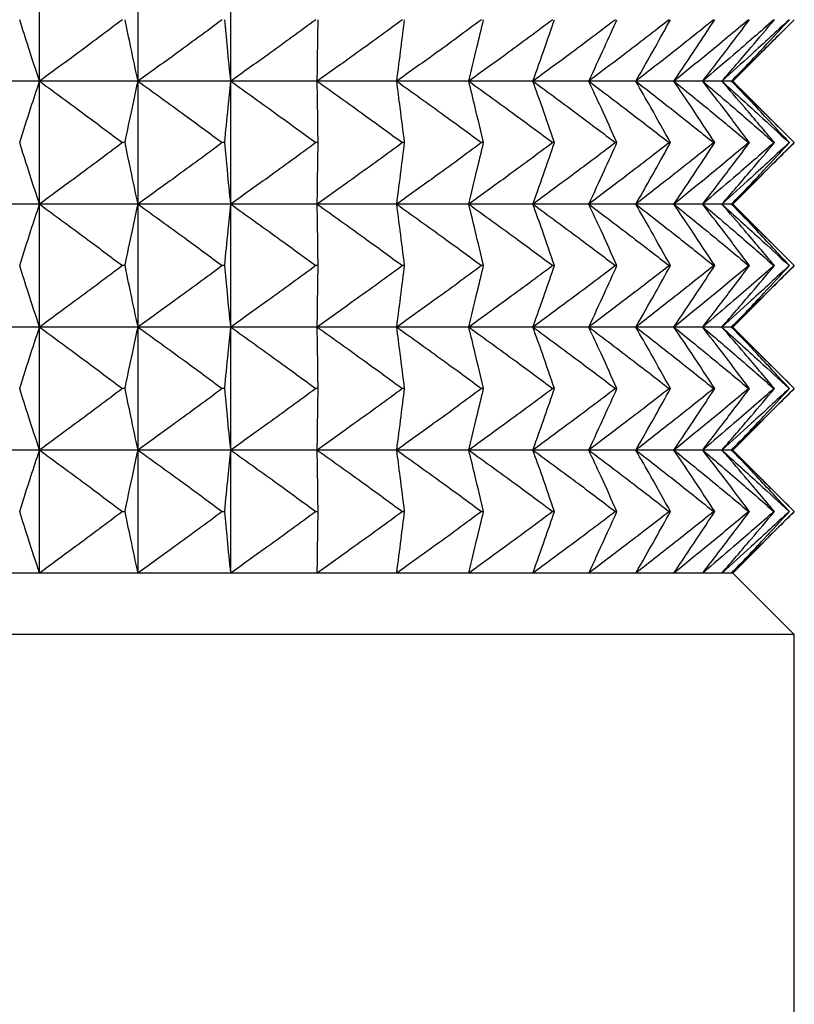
# Model space of a CAD drawing. Header units: millimetres. Extents: x 0 to 210, y 0 to 297.
# Tile 62 of 80: x 178.27 to 180.16, y 262.78 to 265.18. Entities that reach past the tile are written whole.
import ezdxf

# ---------------------------------------------------------------- set-up
doc = ezdxf.new("R2010")
doc.units = ezdxf.units.MM

msp = doc.modelspace()

# ---------------------------------------------------------------- linework, layer by layer
at = {"color": 7, "linetype": 'Continuous', "lineweight": 25}
for p, q in [((178.3182, 265.0273), (178.3182, 265.3273)), ((178.5586, 265.0273), (178.5586, 265.3273)), ((178.785, 265.0273), (178.785, 265.3273)), ((180.0103, 265.0273), (180.1603, 265.1773)), ((178.3182, 265.0273), (178.0655, 265.0273)), ((178.3182, 264.7273), (178.3182, 265.0273)), ((178.5586, 265.0273), (178.3182, 265.0273)), ((178.5586, 264.7273), (178.5586, 265.0273)), ((178.785, 265.0273), (178.5586, 265.0273)), ((178.785, 264.7273), (178.785, 265.0273)), ((178.996, 265.0273), (178.785, 265.0273)), ((179.19, 265.0273), (178.996, 265.0273)), ((179.3659, 265.0273), (179.19, 265.0273)), ((179.5225, 265.0273), (179.3659, 265.0273)), ((179.6587, 265.0273), (179.5225, 265.0273)), ((179.7736, 265.0273), (179.6587, 265.0273)), ((179.8665, 265.0273), (179.7736, 265.0273)), ((179.9366, 265.0273), (179.8665, 265.0273)), ((179.9837, 265.0273), (179.9366, 265.0273)), ((180.0073, 265.0273), (179.9837, 265.0273)), ((180.0103, 265.0273), (180.0073, 265.0273)), ((180.1603, 264.8773), (180.0103, 265.0273)), ((178.5269, 264.8773), (178.5205, 264.8773)), ((178.7702, 264.8773), (178.7642, 264.8773)), ((178.9981, 264.8773), (178.9925, 264.8773)), ((179.2091, 264.8773), (179.2039, 264.8773)), ((179.4018, 264.8773), (179.3971, 264.8773)), ((179.575, 264.8773), (179.5708, 264.8773)), ((179.7274, 264.8773), (179.7238, 264.8773)), ((179.8581, 264.8773), (179.855, 264.8773)), ((179.9661, 264.8773), (179.9637, 264.8773)), ((180.0103, 264.7273), (180.1603, 264.8773)), ((180.0509, 264.8773), (180.049, 264.8773)), ((180.1117, 264.8773), (180.1105, 264.8773)), ((180.1483, 264.8773), (180.1476, 264.8773)), ((178.3182, 264.7273), (178.0655, 264.7273)), ((178.3182, 264.4273), (178.3182, 264.7273)), ((178.5586, 264.7273), (178.3182, 264.7273)), ((178.5586, 264.4273), (178.5586, 264.7273)), ((178.785, 264.7273), (178.5586, 264.7273)), ((178.785, 264.4273), (178.785, 264.7273)), ((178.996, 264.7273), (178.785, 264.7273)), ((179.19, 264.7273), (178.996, 264.7273)), ((179.3659, 264.7273), (179.19, 264.7273)), ((179.5225, 264.7273), (179.3659, 264.7273)), ((179.6587, 264.7273), (179.5225, 264.7273)), ((179.7736, 264.7273), (179.6587, 264.7273)), ((179.8665, 264.7273), (179.7736, 264.7273)), ((179.9366, 264.7273), (179.8665, 264.7273)), ((179.9837, 264.7273), (179.9366, 264.7273)), ((180.0073, 264.7273), (179.9837, 264.7273)), ((180.0103, 264.7273), (180.0073, 264.7273)), ((180.1603, 264.5773), (180.0103, 264.7273)), ((178.5269, 264.5773), (178.5205, 264.5773)), ((178.7702, 264.5773), (178.7642, 264.5773)), ((178.9981, 264.5773), (178.9925, 264.5773)), ((179.2091, 264.5773), (179.2039, 264.5773)), ((179.4018, 264.5773), (179.3971, 264.5773)), ((179.575, 264.5773), (179.5708, 264.5773)), ((179.7274, 264.5773), (179.7238, 264.5773)), ((179.8581, 264.5773), (179.855, 264.5773)), ((179.9661, 264.5773), (179.9637, 264.5773)), ((180.0103, 264.4273), (180.1603, 264.5773)), ((180.0509, 264.5773), (180.049, 264.5773)), ((180.1117, 264.5773), (180.1105, 264.5773)), ((180.1483, 264.5773), (180.1476, 264.5773)), ((178.3182, 264.4273), (178.0655, 264.4273)), ((178.3182, 264.1273), (178.3182, 264.4273)), ((178.5586, 264.4273), (178.3182, 264.4273)), ((178.5586, 264.1273), (178.5586, 264.4273)), ((178.785, 264.4273), (178.5586, 264.4273)), ((178.785, 264.1273), (178.785, 264.4273)), ((178.996, 264.4273), (178.785, 264.4273)), ((179.19, 264.4273), (178.996, 264.4273)), ((179.3659, 264.4273), (179.19, 264.4273)), ((179.5225, 264.4273), (179.3659, 264.4273)), ((179.6587, 264.4273), (179.5225, 264.4273)), ((179.7736, 264.4273), (179.6587, 264.4273)), ((179.8665, 264.4273), (179.7736, 264.4273)), ((179.9366, 264.4273), (179.8665, 264.4273)), ((179.9837, 264.4273), (179.9366, 264.4273)), ((180.0073, 264.4273), (179.9837, 264.4273)), ((180.0103, 264.4273), (180.0073, 264.4273)), ((180.1603, 264.2773), (180.0103, 264.4273)), ((178.5269, 264.2773), (178.5205, 264.2773)), ((178.7702, 264.2773), (178.7642, 264.2773)), ((178.9981, 264.2773), (178.9925, 264.2773)), ((179.2091, 264.2773), (179.2039, 264.2773)), ((179.4018, 264.2773), (179.3971, 264.2773)), ((179.575, 264.2773), (179.5708, 264.2773)), ((179.7274, 264.2773), (179.7238, 264.2773)), ((179.8581, 264.2773), (179.855, 264.2773)), ((179.9661, 264.2773), (179.9637, 264.2773)), ((180.0103, 264.1273), (180.1603, 264.2773)), ((180.0509, 264.2773), (180.049, 264.2773)), ((180.1117, 264.2773), (180.1105, 264.2773)), ((180.1483, 264.2773), (180.1476, 264.2773)), ((178.3182, 264.1273), (178.0655, 264.1273)), ((178.3182, 263.8273), (178.3182, 264.1273)), ((178.5586, 264.1273), (178.3182, 264.1273)), ((178.5586, 263.8273), (178.5586, 264.1273)), ((178.785, 264.1273), (178.5586, 264.1273)), ((178.785, 263.8273), (178.785, 264.1273)), ((178.996, 264.1273), (178.785, 264.1273)), ((179.19, 264.1273), (178.996, 264.1273)), ((179.3659, 264.1273), (179.19, 264.1273)), ((179.5225, 264.1273), (179.3659, 264.1273)), ((179.6587, 264.1273), (179.5225, 264.1273)), ((179.7736, 264.1273), (179.6587, 264.1273)), ((179.8665, 264.1273), (179.7736, 264.1273)), ((179.9366, 264.1273), (179.8665, 264.1273)), ((179.9837, 264.1273), (179.9366, 264.1273)), ((180.0073, 264.1273), (179.9837, 264.1273)), ((180.0103, 264.1273), (180.0073, 264.1273)), ((180.1603, 263.9773), (180.0103, 264.1273)), ((178.5205, 263.9773), (178.5269, 263.9773)), ((178.7642, 263.9773), (178.7702, 263.9773)), ((178.9925, 263.9773), (178.9981, 263.9773)), ((179.2039, 263.9773), (179.2091, 263.9773)), ((179.3971, 263.9773), (179.4018, 263.9773)), ((179.5708, 263.9773), (179.575, 263.9773)), ((179.7238, 263.9773), (179.7274, 263.9773)), ((179.855, 263.9773), (179.8581, 263.9773)), ((179.9637, 263.9773), (179.9661, 263.9773)), ((180.0103, 263.8273), (180.1603, 263.9773)), ((180.049, 263.9773), (180.0509, 263.9773)), ((180.1105, 263.9773), (180.1117, 263.9773)), ((180.1476, 263.9773), (180.1483, 263.9773)), ((178.3182, 263.8273), (178.0655, 263.8273)), ((178.5586, 263.8273), (178.3182, 263.8273)), ((178.785, 263.8273), (178.5586, 263.8273)), ((178.996, 263.8273), (178.785, 263.8273)), ((179.19, 263.8273), (178.996, 263.8273)), ((179.3659, 263.8273), (179.19, 263.8273)), ((179.5225, 263.8273), (179.3659, 263.8273)), ((179.6587, 263.8273), (179.5225, 263.8273)), ((179.7736, 263.8273), (179.6587, 263.8273)), ((179.8665, 263.8273), (179.7736, 263.8273)), ((179.9366, 263.8273), (179.8665, 263.8273)), ((179.9837, 263.8273), (179.9366, 263.8273)), ((180.0073, 263.8273), (179.9837, 263.8273)), ((180.0103, 263.8273), (180.0073, 263.8273)), ((180.1603, 263.6773), (180.0103, 263.8273)), ((180.1603, 263.6773), (172.7603, 263.6773)), ((180.1603, 262.1773), (180.1603, 263.6773))]:
    msp.add_line(p, q, dxfattribs=at)
for points, knots in [([(178.3182, 265.0273), (178.3092, 265.0548), (178.2929, 265.1047), (178.277, 265.1548), (178.2699, 265.1773)], [0, 0, 0, 0, 0.550613, 1, 1, 1, 1]), ([(178.5205, 265.1773), (178.4825, 265.1487), (178.4154, 265.0983), (178.3476, 265.0488), (178.3182, 265.0273)], [0, 0, 0, 0, 0.566771, 1, 1, 1, 1]), ([(178.5586, 265.0273), (178.5527, 265.0548), (178.542, 265.1048), (178.5316, 265.1548), (178.5269, 265.1773)], [0, 0, 0, 0, 0.55037, 1, 1, 1, 1]), ([(178.7642, 265.1773), (178.7255, 265.1487), (178.6573, 265.0983), (178.5884, 265.0488), (178.5586, 265.0273)], [0, 0, 0, 0, 0.566736, 1, 1, 1, 1]), ([(178.785, 265.0273), (178.7822, 265.0548), (178.7772, 265.1048), (178.7724, 265.1548), (178.7702, 265.1773)], [0, 0, 0, 0, 0.550215, 1, 1, 1, 1]), ([(178.9925, 265.1773), (178.9535, 265.1487), (178.8846, 265.0983), (178.8151, 265.0488), (178.785, 265.0273)], [0, 0, 0, 0, 0.566716, 1, 1, 1, 1]), ([(178.996, 265.0273), (178.9963, 265.0548), (178.9971, 265.1048), (178.9978, 265.1548), (178.9981, 265.1773)], [0, 0, 0, 0, 0.55017, 1, 1, 1, 1]), ([(179.2039, 265.1773), (179.1648, 265.1487), (179.0958, 265.0983), (179.0261, 265.0488), (178.996, 265.0273)], [0, 0, 0, 0, 0.566711, 1, 1, 1, 1]), ([(179.19, 265.0273), (179.1936, 265.0548), (179.2, 265.1048), (179.2063, 265.1548), (179.2091, 265.1773)], [0, 0, 0, 0, 0.550244, 1, 1, 1, 1]), ([(179.3971, 265.1773), (179.3582, 265.1487), (179.2895, 265.0983), (179.2201, 265.0488), (179.19, 265.0273)], [0, 0, 0, 0, 0.566721, 1, 1, 1, 1]), ([(179.3659, 265.0273), (179.3726, 265.0548), (179.3847, 265.1048), (179.3965, 265.1548), (179.4018, 265.1773)], [0, 0, 0, 0, 0.550424, 1, 1, 1, 1]), ([(179.5708, 265.1773), (179.5323, 265.1487), (179.4643, 265.0983), (179.3957, 265.0488), (179.3659, 265.0273)], [0, 0, 0, 0, 0.566743, 1, 1, 1, 1]), ([(179.5225, 265.0273), (179.5322, 265.0548), (179.55, 265.1047), (179.5672, 265.1548), (179.575, 265.1773)], [0, 0, 0, 0, 0.550683, 1, 1, 1, 1]), ([(179.7238, 265.1773), (179.6859, 265.1487), (179.6192, 265.0983), (179.5517, 265.0488), (179.5225, 265.0273)], [0, 0, 0, 0, 0.566782, 1, 1, 1, 1]), ([(179.6587, 265.0273), (179.6715, 265.0548), (179.6946, 265.1047), (179.7172, 265.1548), (179.7274, 265.1773)], [0, 0, 0, 0, 0.550986, 1, 1, 1, 1]), ([(179.855, 265.1773), (179.8181, 265.1487), (179.753, 265.0983), (179.6872, 265.0488), (179.6587, 265.0273)], [0, 0, 0, 0, 0.566837, 1, 1, 1, 1]), ([(179.7736, 265.0273), (179.7893, 265.0548), (179.8177, 265.1046), (179.8456, 265.1548), (179.8581, 265.1773)], [0, 0, 0, 0, 0.5513048, 1, 1, 1, 1]), ([(179.9637, 265.1773), (179.9279, 265.1487), (179.8649, 265.0983), (179.8012, 265.0488), (179.7736, 265.0273)], [0, 0, 0, 0, 0.566909, 1, 1, 1, 1]), ([(179.8665, 265.0273), (179.885, 265.0548), (179.9185, 265.1046), (179.9514, 265.1548), (179.9661, 265.1773)], [0, 0, 0, 0, 0.551614, 1, 1, 1, 1]), ([(180.049, 265.1773), (180.0147, 265.1487), (179.9542, 265.0983), (179.893, 265.0488), (179.8665, 265.0273)], [0, 0, 0, 0, 0.567, 1, 1, 1, 1]), ([(179.9366, 265.0273), (179.9578, 265.0548), (179.9962, 265.1045), (180.034, 265.1548), (180.0509, 265.1773)], [0, 0, 0, 0, 0.551901, 1, 1, 1, 1]), ([(180.1105, 265.1773), (180.0778, 265.1487), (180.0202, 265.0983), (179.9619, 265.0488), (179.9366, 265.0273)], [0, 0, 0, 0, 0.567114, 1, 1, 1, 1]), ([(179.9837, 265.0273), (180.0074, 265.0548), (180.0505, 265.1045), (180.0928, 265.1548), (180.1117, 265.1773)], [0, 0, 0, 0, 0.552156, 1, 1, 1, 1]), ([(180.1476, 265.1773), (180.1168, 265.1487), (180.0625, 265.0984), (180.0075, 265.0488), (179.9837, 265.0273)], [0, 0, 0, 0, 0.567251, 1, 1, 1, 1]), ([(180.0073, 265.0273), (180.0334, 265.0547), (180.0808, 265.1044), (180.1274, 265.1548), (180.1483, 265.1773)], [0, 0, 0, 0, 0.552382, 1, 1, 1, 1]), ([(180.1602, 265.1773), (180.1315, 265.1487), (180.0809, 265.0984), (180.0295, 265.0488), (180.0073, 265.0273)], [0, 0, 0, 0, 0.5674145, 1, 1, 1, 1]), ([(178.2699, 264.8773), (178.2789, 264.9058), (178.2948, 264.9559), (178.3112, 265.0058), (178.3182, 265.0273)], [0, 0, 0, 0, 0.56934, 1, 1, 1, 1]), ([(178.3182, 265.0273), (178.3557, 264.9999), (178.4235, 264.9503), (178.4905, 264.8999), (178.5205, 264.8773)], [0, 0, 0, 0, 0.553229, 1, 1, 1, 1]), ([(178.5269, 264.8773), (178.5328, 264.9058), (178.5433, 264.9558), (178.554, 265.0058), (178.5586, 265.0273)], [0, 0, 0, 0, 0.569582, 1, 1, 1, 1]), ([(178.5586, 265.0273), (178.5967, 264.9999), (178.6655, 264.9503), (178.7337, 264.8999), (178.7642, 264.8773)], [0, 0, 0, 0, 0.553264, 1, 1, 1, 1]), ([(178.7702, 264.8773), (178.7729, 264.9058), (178.7778, 264.9558), (178.7828, 265.0058), (178.785, 265.0273)], [0, 0, 0, 0, 0.569737, 1, 1, 1, 1]), ([(178.785, 265.0273), (178.8234, 264.9999), (178.8929, 264.9503), (178.9617, 264.8999), (178.9925, 264.8773)], [0, 0, 0, 0, 0.553283, 1, 1, 1, 1]), ([(178.9981, 264.8773), (178.9977, 264.9058), (178.997, 264.9558), (178.9963, 265.0058), (178.996, 265.0273)], [0, 0, 0, 0, 0.569782, 1, 1, 1, 1]), ([(178.996, 265.0273), (179.0345, 264.9999), (179.1041, 264.9503), (179.1731, 264.8999), (179.2039, 264.8773)], [0, 0, 0, 0, 0.553288, 1, 1, 1, 1]), ([(179.2091, 264.8773), (179.2055, 264.9058), (179.1992, 264.9558), (179.1928, 265.0058), (179.19, 265.0273)], [0, 0, 0, 0, 0.569708, 1, 1, 1, 1]), ([(179.19, 265.0273), (179.2284, 264.9999), (179.2978, 264.9503), (179.3665, 264.8999), (179.3971, 264.8773)], [0, 0, 0, 0, 0.553279, 1, 1, 1, 1]), ([(179.4018, 264.8773), (179.3951, 264.9058), (179.3833, 264.9558), (179.3712, 265.0058), (179.3659, 265.0273)], [0, 0, 0, 0, 0.569528, 1, 1, 1, 1]), ([(179.3659, 265.0273), (179.4039, 264.9999), (179.4725, 264.9503), (179.5405, 264.8999), (179.5708, 264.8773)], [0, 0, 0, 0, 0.553256, 1, 1, 1, 1]), ([(179.575, 264.8773), (179.5651, 264.9058), (179.5479, 264.9559), (179.5301, 265.0058), (179.5225, 265.0273)], [0, 0, 0, 0, 0.56927, 1, 1, 1, 1]), ([(179.5225, 265.0273), (179.5598, 264.9999), (179.6272, 264.9503), (179.694, 264.8999), (179.7238, 264.8773)], [0, 0, 0, 0, 0.553218, 1, 1, 1, 1]), ([(179.7274, 264.8773), (179.7145, 264.9058), (179.6919, 264.9559), (179.6687, 265.0058), (179.6587, 265.0273)], [0, 0, 0, 0, 0.568968, 1, 1, 1, 1]), ([(179.6587, 265.0273), (179.6951, 264.9999), (179.7608, 264.9503), (179.8259, 264.8998), (179.855, 264.8773)], [0, 0, 0, 0, 0.553164, 1, 1, 1, 1]), ([(179.8581, 264.8773), (179.8422, 264.9058), (179.8144, 264.956), (179.7859, 265.0058), (179.7736, 265.0273)], [0, 0, 0, 0, 0.568651, 1, 1, 1, 1]), ([(179.7736, 265.0273), (179.8088, 264.9999), (179.8725, 264.9503), (179.9355, 264.8998), (179.9637, 264.8773)], [0, 0, 0, 0, 0.553093, 1, 1, 1, 1]), ([(179.9661, 264.8773), (179.9474, 264.9058), (179.9145, 264.9561), (179.8809, 265.0058), (179.8665, 265.0273)], [0, 0, 0, 0, 0.568343, 1, 1, 1, 1]), ([(179.8665, 265.0273), (179.9003, 264.9999), (179.9615, 264.9503), (180.022, 264.8998), (180.049, 264.8773)], [0, 0, 0, 0, 0.553003, 1, 1, 1, 1]), ([(180.0509, 264.8773), (180.0294, 264.9058), (179.9917, 264.9561), (179.9532, 265.0058), (179.9366, 265.0273)], [0, 0, 0, 0, 0.568058, 1, 1, 1, 1]), ([(179.9366, 265.0273), (179.9689, 264.9999), (180.0271, 264.9503), (180.0847, 264.8998), (180.1105, 264.8773)], [0, 0, 0, 0, 0.552892, 1, 1, 1, 1]), ([(180.1117, 264.8773), (180.0877, 264.9059), (180.0453, 264.9561), (180.0023, 265.0058), (179.9837, 265.0273)], [0, 0, 0, 0, 0.567802, 1, 1, 1, 1]), ([(179.9837, 265.0273), (180.0141, 264.9999), (180.0691, 264.9502), (180.1233, 264.8998), (180.1476, 264.8773)], [0, 0, 0, 0, 0.552757, 1, 1, 1, 1]), ([(180.1483, 264.8773), (180.1218, 264.9059), (180.0751, 264.9562), (180.0278, 265.0058), (180.0073, 265.0273)], [0, 0, 0, 0, 0.567579, 1, 1, 1, 1]), ([(180.0073, 265.0273), (180.0357, 264.9999), (180.087, 264.9502), (180.1376, 264.8998), (180.1602, 264.8773)], [0, 0, 0, 0, 0.552596, 1, 1, 1, 1]), ([(178.3182, 264.7273), (178.3092, 264.7548), (178.2929, 264.8047), (178.277, 264.8548), (178.2699, 264.8773)], [0, 0, 0, 0, 0.550613, 1, 1, 1, 1]), ([(178.5205, 264.8773), (178.4825, 264.8487), (178.4154, 264.7983), (178.3476, 264.7488), (178.3182, 264.7273)], [0, 0, 0, 0, 0.566736, 1, 1, 1, 1]), ([(178.5586, 264.7273), (178.5527, 264.7548), (178.542, 264.8048), (178.5316, 264.8548), (178.5269, 264.8773)], [0, 0, 0, 0, 0.55037, 1, 1, 1, 1]), ([(178.7642, 264.8773), (178.7255, 264.8487), (178.6573, 264.7983), (178.5884, 264.7488), (178.5586, 264.7273)], [0, 0, 0, 0, 0.566702, 1, 1, 1, 1]), ([(178.785, 264.7273), (178.7822, 264.7548), (178.7772, 264.8048), (178.7724, 264.8548), (178.7702, 264.8773)], [0, 0, 0, 0, 0.550215, 1, 1, 1, 1]), ([(178.9925, 264.8773), (178.9535, 264.8487), (178.8846, 264.7983), (178.8151, 264.7488), (178.785, 264.7273)], [0, 0, 0, 0, 0.5666824, 1, 1, 1, 1]), ([(178.996, 264.7273), (178.9963, 264.7548), (178.9971, 264.8048), (178.9978, 264.8548), (178.9981, 264.8773)], [0, 0, 0, 0, 0.55017, 1, 1, 1, 1]), ([(179.2039, 264.8773), (179.1648, 264.8487), (179.0958, 264.7983), (179.0261, 264.7488), (178.996, 264.7273)], [0, 0, 0, 0, 0.566678, 1, 1, 1, 1]), ([(179.19, 264.7273), (179.1936, 264.7548), (179.2, 264.8048), (179.2063, 264.8548), (179.2091, 264.8773)], [0, 0, 0, 0, 0.550244, 1, 1, 1, 1]), ([(179.3971, 264.8773), (179.3582, 264.8487), (179.2895, 264.7983), (179.2201, 264.7488), (179.19, 264.7273)], [0, 0, 0, 0, 0.566686, 1, 1, 1, 1]), ([(179.3659, 264.7273), (179.3726, 264.7548), (179.3847, 264.8048), (179.3965, 264.8548), (179.4018, 264.8773)], [0, 0, 0, 0, 0.550424, 1, 1, 1, 1]), ([(179.5708, 264.8773), (179.5323, 264.8487), (179.4643, 264.7983), (179.3957, 264.7488), (179.3659, 264.7273)], [0, 0, 0, 0, 0.566709, 1, 1, 1, 1]), ([(179.5225, 264.7273), (179.5322, 264.7548), (179.55, 264.8047), (179.5672, 264.8548), (179.575, 264.8773)], [0, 0, 0, 0, 0.550683, 1, 1, 1, 1]), ([(179.7238, 264.8773), (179.6859, 264.8487), (179.6192, 264.7983), (179.5517, 264.7488), (179.5225, 264.7273)], [0, 0, 0, 0, 0.566747, 1, 1, 1, 1]), ([(179.6587, 264.7273), (179.6715, 264.7548), (179.6946, 264.8047), (179.7172, 264.8548), (179.7274, 264.8773)], [0, 0, 0, 0, 0.550986, 1, 1, 1, 1]), ([(179.855, 264.8773), (179.8181, 264.8487), (179.753, 264.7983), (179.6872, 264.7488), (179.6587, 264.7273)], [0, 0, 0, 0, 0.5668, 1, 1, 1, 1]), ([(179.7736, 264.7273), (179.7893, 264.7548), (179.8177, 264.8046), (179.8456, 264.8548), (179.8581, 264.8773)], [0, 0, 0, 0, 0.5513048, 1, 1, 1, 1]), ([(179.9637, 264.8773), (179.9279, 264.8487), (179.8649, 264.7983), (179.8012, 264.7488), (179.7736, 264.7273)], [0, 0, 0, 0, 0.566871, 1, 1, 1, 1]), ([(179.8665, 264.7273), (179.885, 264.7548), (179.9185, 264.8046), (179.9514, 264.8548), (179.9661, 264.8773)], [0, 0, 0, 0, 0.551614, 1, 1, 1, 1]), ([(180.049, 264.8773), (180.0147, 264.8487), (179.9542, 264.7983), (179.893, 264.7488), (179.8665, 264.7273)], [0, 0, 0, 0, 0.56696, 1, 1, 1, 1]), ([(179.9366, 264.7273), (179.9578, 264.7548), (179.9962, 264.8045), (180.034, 264.8548), (180.0509, 264.8773)], [0, 0, 0, 0, 0.551901, 1, 1, 1, 1]), ([(180.1105, 264.8773), (180.0778, 264.8487), (180.0202, 264.7983), (179.9619, 264.7488), (179.9366, 264.7273)], [0, 0, 0, 0, 0.567071, 1, 1, 1, 1]), ([(179.9837, 264.7273), (180.0074, 264.7548), (180.0505, 264.8045), (180.0928, 264.8548), (180.1117, 264.8773)], [0, 0, 0, 0, 0.552156, 1, 1, 1, 1]), ([(180.1476, 264.8773), (180.1168, 264.8487), (180.0625, 264.7984), (180.0075, 264.7488), (179.9837, 264.7273)], [0, 0, 0, 0, 0.567206, 1, 1, 1, 1]), ([(180.0073, 264.7273), (180.0334, 264.7547), (180.0808, 264.8044), (180.1274, 264.8548), (180.1483, 264.8773)], [0, 0, 0, 0, 0.552382, 1, 1, 1, 1]), ([(180.1602, 264.8773), (180.1315, 264.8487), (180.0809, 264.7984), (180.0295, 264.7488), (180.0073, 264.7273)], [0, 0, 0, 0, 0.567366, 1, 1, 1, 1]), ([(178.2699, 264.5773), (178.2789, 264.6058), (178.2948, 264.6559), (178.3112, 264.7058), (178.3182, 264.7273)], [0, 0, 0, 0, 0.569301, 1, 1, 1, 1]), ([(178.3182, 264.7273), (178.3557, 264.6999), (178.4235, 264.6503), (178.4905, 264.5999), (178.5205, 264.5773)], [0, 0, 0, 0, 0.553213, 1, 1, 1, 1]), ([(178.5269, 264.5773), (178.5328, 264.6058), (178.5433, 264.6558), (178.554, 264.7058), (178.5586, 264.7273)], [0, 0, 0, 0, 0.569541, 1, 1, 1, 1]), ([(178.5586, 264.7273), (178.5967, 264.6999), (178.6655, 264.6503), (178.7337, 264.5999), (178.7642, 264.5773)], [0, 0, 0, 0, 0.553248, 1, 1, 1, 1]), ([(178.7702, 264.5773), (178.7729, 264.6058), (178.7778, 264.6558), (178.7828, 264.7058), (178.785, 264.7273)], [0, 0, 0, 0, 0.569695, 1, 1, 1, 1]), ([(178.785, 264.7273), (178.8234, 264.6999), (178.8929, 264.6503), (178.9617, 264.5999), (178.9925, 264.5773)], [0, 0, 0, 0, 0.553268, 1, 1, 1, 1]), ([(178.9981, 264.5773), (178.9977, 264.6058), (178.997, 264.6558), (178.9963, 264.7058), (178.996, 264.7273)], [0, 0, 0, 0, 0.569739, 1, 1, 1, 1]), ([(178.996, 264.7273), (179.0345, 264.6999), (179.1041, 264.6503), (179.1731, 264.5999), (179.2039, 264.5773)], [0, 0, 0, 0, 0.553273, 1, 1, 1, 1]), ([(179.2091, 264.5773), (179.2055, 264.6058), (179.1992, 264.6558), (179.1928, 264.7058), (179.19, 264.7273)], [0, 0, 0, 0, 0.569666, 1, 1, 1, 1]), ([(179.19, 264.7273), (179.2284, 264.6999), (179.2978, 264.6503), (179.3665, 264.5999), (179.3971, 264.5773)], [0, 0, 0, 0, 0.553264, 1, 1, 1, 1]), ([(179.4018, 264.5773), (179.3951, 264.6058), (179.3833, 264.6558), (179.3712, 264.7058), (179.3659, 264.7273)], [0, 0, 0, 0, 0.569488, 1, 1, 1, 1]), ([(179.3659, 264.7273), (179.4039, 264.6999), (179.4725, 264.6503), (179.5405, 264.5999), (179.5708, 264.5773)], [0, 0, 0, 0, 0.553241, 1, 1, 1, 1]), ([(179.575, 264.5773), (179.5651, 264.6058), (179.5479, 264.6559), (179.5301, 264.7058), (179.5225, 264.7273)], [0, 0, 0, 0, 0.569232, 1, 1, 1, 1]), ([(179.5225, 264.7273), (179.5598, 264.6999), (179.6272, 264.6503), (179.694, 264.5999), (179.7238, 264.5773)], [0, 0, 0, 0, 0.553202, 1, 1, 1, 1]), ([(179.7274, 264.5773), (179.7145, 264.6058), (179.6919, 264.6559), (179.6687, 264.7058), (179.6587, 264.7273)], [0, 0, 0, 0, 0.568932, 1, 1, 1, 1]), ([(179.6587, 264.7273), (179.6951, 264.6999), (179.7608, 264.6503), (179.8259, 264.5999), (179.855, 264.5773)], [0, 0, 0, 0, 0.553148, 1, 1, 1, 1]), ([(179.8581, 264.5773), (179.8422, 264.6058), (179.8144, 264.656), (179.7859, 264.7058), (179.7736, 264.7273)], [0, 0, 0, 0, 0.568618, 1, 1, 1, 1]), ([(179.7736, 264.7273), (179.8088, 264.6999), (179.8725, 264.6503), (179.9355, 264.5999), (179.9637, 264.5773)], [0, 0, 0, 0, 0.553076, 1, 1, 1, 1]), ([(179.9661, 264.5773), (179.9474, 264.6058), (179.9145, 264.656), (179.8809, 264.7058), (179.8665, 264.7273)], [0, 0, 0, 0, 0.568313, 1, 1, 1, 1]), ([(179.8665, 264.7273), (179.9003, 264.6999), (179.9615, 264.6503), (180.022, 264.5999), (180.049, 264.5773)], [0, 0, 0, 0, 0.5529852, 1, 1, 1, 1]), ([(180.0509, 264.5773), (180.0294, 264.6059), (179.9917, 264.6561), (179.9532, 264.7058), (179.9366, 264.7273)], [0, 0, 0, 0, 0.56803, 1, 1, 1, 1]), ([(179.9366, 264.7273), (179.9689, 264.6999), (180.0271, 264.6503), (180.0847, 264.5999), (180.1105, 264.5773)], [0, 0, 0, 0, 0.552873, 1, 1, 1, 1]), ([(180.1117, 264.5773), (180.0877, 264.6059), (180.0453, 264.6561), (180.0023, 264.7058), (179.9837, 264.7273)], [0, 0, 0, 0, 0.567777, 1, 1, 1, 1]), ([(179.9837, 264.7273), (180.0141, 264.6999), (180.0691, 264.6503), (180.1233, 264.5999), (180.1476, 264.5773)], [0, 0, 0, 0, 0.5527365, 1, 1, 1, 1]), ([(180.1483, 264.5773), (180.1218, 264.6059), (180.0751, 264.6562), (180.0278, 264.7058), (180.0073, 264.7273)], [0, 0, 0, 0, 0.567556, 1, 1, 1, 1]), ([(180.0073, 264.7273), (180.0357, 264.6999), (180.087, 264.6502), (180.1376, 264.5998), (180.1602, 264.5773)], [0, 0, 0, 0, 0.552574, 1, 1, 1, 1]), ([(178.3182, 264.4273), (178.3092, 264.4548), (178.2929, 264.5047), (178.277, 264.5548), (178.2699, 264.5773)], [0, 0, 0, 0, 0.550653, 1, 1, 1, 1]), ([(178.5205, 264.5773), (178.4825, 264.5487), (178.4154, 264.4983), (178.3476, 264.4488), (178.3182, 264.4273)], [0, 0, 0, 0, 0.566751, 1, 1, 1, 1]), ([(178.5586, 264.4273), (178.5527, 264.4548), (178.542, 264.5048), (178.5316, 264.5548), (178.5269, 264.5773)], [0, 0, 0, 0, 0.550413, 1, 1, 1, 1]), ([(178.7642, 264.5773), (178.7255, 264.5487), (178.6573, 264.4983), (178.5884, 264.4488), (178.5586, 264.4273)], [0, 0, 0, 0, 0.566717, 1, 1, 1, 1]), ([(178.785, 264.4273), (178.7822, 264.4548), (178.7772, 264.5048), (178.7724, 264.5548), (178.7702, 264.5773)], [0, 0, 0, 0, 0.550259, 1, 1, 1, 1]), ([(178.9925, 264.5773), (178.9535, 264.5487), (178.8846, 264.4983), (178.8151, 264.4488), (178.785, 264.4273)], [0, 0, 0, 0, 0.566697, 1, 1, 1, 1]), ([(178.996, 264.4273), (178.9963, 264.4548), (178.9971, 264.5048), (178.9978, 264.5548), (178.9981, 264.5773)], [0, 0, 0, 0, 0.550215, 1, 1, 1, 1]), ([(179.2039, 264.5773), (179.1648, 264.5487), (179.0958, 264.4983), (179.0261, 264.4488), (178.996, 264.4273)], [0, 0, 0, 0, 0.566692, 1, 1, 1, 1]), ([(179.19, 264.4273), (179.1936, 264.4548), (179.2, 264.5048), (179.2063, 264.5548), (179.2091, 264.5773)], [0, 0, 0, 0, 0.550288, 1, 1, 1, 1]), ([(179.3971, 264.5773), (179.3582, 264.5487), (179.2895, 264.4983), (179.2201, 264.4488), (179.19, 264.4273)], [0, 0, 0, 0, 0.566701, 1, 1, 1, 1]), ([(179.3659, 264.4273), (179.3726, 264.4548), (179.3847, 264.5048), (179.3965, 264.5548), (179.4018, 264.5773)], [0, 0, 0, 0, 0.550466, 1, 1, 1, 1]), ([(179.5708, 264.5773), (179.5323, 264.5487), (179.4643, 264.4983), (179.3957, 264.4488), (179.3659, 264.4273)], [0, 0, 0, 0, 0.566724, 1, 1, 1, 1]), ([(179.5225, 264.4273), (179.5322, 264.4548), (179.55, 264.5047), (179.5672, 264.5548), (179.575, 264.5773)], [0, 0, 0, 0, 0.550723, 1, 1, 1, 1]), ([(179.7238, 264.5773), (179.6859, 264.5487), (179.6192, 264.4983), (179.5517, 264.4488), (179.5225, 264.4273)], [0, 0, 0, 0, 0.566762, 1, 1, 1, 1]), ([(179.6587, 264.4273), (179.6715, 264.4548), (179.6946, 264.5047), (179.7172, 264.5548), (179.7274, 264.5773)], [0, 0, 0, 0, 0.551023, 1, 1, 1, 1]), ([(179.855, 264.5773), (179.8181, 264.5487), (179.753, 264.4983), (179.6872, 264.4488), (179.6587, 264.4273)], [0, 0, 0, 0, 0.566816, 1, 1, 1, 1]), ([(179.7736, 264.4273), (179.7893, 264.4548), (179.8177, 264.5046), (179.8456, 264.5548), (179.8581, 264.5773)], [0, 0, 0, 0, 0.551339, 1, 1, 1, 1]), ([(179.9637, 264.5773), (179.9279, 264.5487), (179.8649, 264.4983), (179.8012, 264.4488), (179.7736, 264.4273)], [0, 0, 0, 0, 0.566888, 1, 1, 1, 1]), ([(179.8665, 264.4273), (179.885, 264.4548), (179.9185, 264.5046), (179.9514, 264.5548), (179.9661, 264.5773)], [0, 0, 0, 0, 0.551645, 1, 1, 1, 1]), ([(180.049, 264.5773), (180.0147, 264.5487), (179.9542, 264.4983), (179.893, 264.4488), (179.8665, 264.4273)], [0, 0, 0, 0, 0.566978, 1, 1, 1, 1]), ([(179.9366, 264.4273), (179.9578, 264.4548), (179.9962, 264.5045), (180.034, 264.5548), (180.0509, 264.5773)], [0, 0, 0, 0, 0.551929, 1, 1, 1, 1]), ([(180.1105, 264.5773), (180.0778, 264.5487), (180.0202, 264.4983), (179.9619, 264.4488), (179.9366, 264.4273)], [0, 0, 0, 0, 0.56709, 1, 1, 1, 1]), ([(179.9837, 264.4273), (180.0074, 264.4548), (180.0505, 264.5045), (180.0928, 264.5548), (180.1117, 264.5773)], [0, 0, 0, 0, 0.552182, 1, 1, 1, 1]), ([(180.1476, 264.5773), (180.1168, 264.5487), (180.0625, 264.4984), (180.0075, 264.4488), (179.9837, 264.4273)], [0, 0, 0, 0, 0.567226, 1, 1, 1, 1]), ([(180.0073, 264.4273), (180.0334, 264.4547), (180.0808, 264.5044), (180.1274, 264.5548), (180.1483, 264.5773)], [0, 0, 0, 0, 0.552405, 1, 1, 1, 1]), ([(180.1602, 264.5773), (180.1315, 264.5487), (180.0809, 264.4984), (180.0295, 264.4488), (180.0073, 264.4273)], [0, 0, 0, 0, 0.567387, 1, 1, 1, 1]), ([(178.2699, 264.2773), (178.2789, 264.3058), (178.2948, 264.3559), (178.3112, 264.4058), (178.3182, 264.4273)], [0, 0, 0, 0, 0.569391, 1, 1, 1, 1]), ([(178.3182, 264.4273), (178.3557, 264.3999), (178.4235, 264.3503), (178.4905, 264.2999), (178.5205, 264.2773)], [0, 0, 0, 0, 0.553213, 1, 1, 1, 1]), ([(178.5269, 264.2773), (178.5328, 264.3058), (178.5433, 264.3558), (178.554, 264.4058), (178.5586, 264.4273)], [0, 0, 0, 0, 0.569636, 1, 1, 1, 1]), ([(178.5586, 264.4273), (178.5967, 264.3999), (178.6655, 264.3503), (178.7337, 264.2999), (178.7642, 264.2773)], [0, 0, 0, 0, 0.553248, 1, 1, 1, 1]), ([(178.7702, 264.2773), (178.7729, 264.3058), (178.7778, 264.3558), (178.7828, 264.4058), (178.785, 264.4273)], [0, 0, 0, 0, 0.569793, 1, 1, 1, 1]), ([(178.785, 264.4273), (178.8234, 264.3999), (178.8929, 264.3503), (178.9617, 264.2999), (178.9925, 264.2773)], [0, 0, 0, 0, 0.553268, 1, 1, 1, 1]), ([(178.9981, 264.2773), (178.9977, 264.3058), (178.997, 264.3558), (178.9963, 264.4058), (178.996, 264.4273)], [0, 0, 0, 0, 0.569838, 1, 1, 1, 1]), ([(178.996, 264.4273), (179.0345, 264.3999), (179.1041, 264.3503), (179.1731, 264.2999), (179.2039, 264.2773)], [0, 0, 0, 0, 0.553273, 1, 1, 1, 1]), ([(179.2091, 264.2773), (179.2055, 264.3058), (179.1993, 264.3558), (179.1928, 264.4058), (179.19, 264.4273)], [0, 0, 0, 0, 0.5697635, 1, 1, 1, 1]), ([(179.19, 264.4273), (179.2284, 264.3999), (179.2978, 264.3503), (179.3665, 264.2999), (179.3971, 264.2773)], [0, 0, 0, 0, 0.553264, 1, 1, 1, 1]), ([(179.4018, 264.2773), (179.3951, 264.3058), (179.3833, 264.3558), (179.3712, 264.4058), (179.3659, 264.4273)], [0, 0, 0, 0, 0.569582, 1, 1, 1, 1]), ([(179.3659, 264.4273), (179.4039, 264.3999), (179.4725, 264.3503), (179.5405, 264.2999), (179.5708, 264.2773)], [0, 0, 0, 0, 0.553241, 1, 1, 1, 1]), ([(179.575, 264.2773), (179.5651, 264.3058), (179.5479, 264.3559), (179.5301, 264.4058), (179.5225, 264.4273)], [0, 0, 0, 0, 0.56932, 1, 1, 1, 1]), ([(179.5225, 264.4273), (179.5598, 264.3999), (179.6272, 264.3503), (179.694, 264.2999), (179.7238, 264.2773)], [0, 0, 0, 0, 0.553202, 1, 1, 1, 1]), ([(179.7274, 264.2773), (179.7145, 264.3058), (179.6919, 264.3559), (179.6687, 264.4058), (179.6587, 264.4273)], [0, 0, 0, 0, 0.569014, 1, 1, 1, 1]), ([(179.6587, 264.4273), (179.6951, 264.3999), (179.7608, 264.3503), (179.8259, 264.2999), (179.855, 264.2773)], [0, 0, 0, 0, 0.553148, 1, 1, 1, 1]), ([(179.8581, 264.2773), (179.8422, 264.3058), (179.8144, 264.356), (179.7859, 264.4058), (179.7736, 264.4273)], [0, 0, 0, 0, 0.568693, 1, 1, 1, 1]), ([(179.7736, 264.4273), (179.8088, 264.3999), (179.8725, 264.3503), (179.9355, 264.2999), (179.9637, 264.2773)], [0, 0, 0, 0, 0.553076, 1, 1, 1, 1]), ([(179.9661, 264.2773), (179.9474, 264.3058), (179.9145, 264.3561), (179.8809, 264.4058), (179.8665, 264.4273)], [0, 0, 0, 0, 0.568382, 1, 1, 1, 1]), ([(179.8665, 264.4273), (179.9003, 264.3999), (179.9615, 264.3503), (180.022, 264.2999), (180.049, 264.2773)], [0, 0, 0, 0, 0.5529852, 1, 1, 1, 1]), ([(180.0509, 264.2773), (180.0294, 264.3059), (179.9917, 264.3561), (179.9532, 264.4058), (179.9366, 264.4273)], [0, 0, 0, 0, 0.568093, 1, 1, 1, 1]), ([(179.9366, 264.4273), (179.9689, 264.3999), (180.0271, 264.3503), (180.0847, 264.2998), (180.1105, 264.2773)], [0, 0, 0, 0, 0.552873, 1, 1, 1, 1]), ([(180.1117, 264.2773), (180.0877, 264.3059), (180.0453, 264.3562), (180.0023, 264.4058), (179.9837, 264.4273)], [0, 0, 0, 0, 0.567835, 1, 1, 1, 1]), ([(179.9837, 264.4273), (180.0141, 264.3999), (180.0691, 264.3502), (180.1233, 264.2998), (180.1476, 264.2773)], [0, 0, 0, 0, 0.5527365, 1, 1, 1, 1]), ([(180.1483, 264.2773), (180.1218, 264.3059), (180.0751, 264.3562), (180.0278, 264.4058), (180.0073, 264.4273)], [0, 0, 0, 0, 0.5676088, 1, 1, 1, 1]), ([(180.0073, 264.4273), (180.0357, 264.3999), (180.087, 264.3502), (180.1376, 264.2998), (180.1602, 264.2773)], [0, 0, 0, 0, 0.552574, 1, 1, 1, 1]), ([(178.3182, 264.1273), (178.3092, 264.1548), (178.2929, 264.2047), (178.277, 264.2548), (178.2699, 264.2773)], [0, 0, 0, 0, 0.550613, 1, 1, 1, 1]), ([(178.5205, 264.2773), (178.4825, 264.2487), (178.4154, 264.1983), (178.3476, 264.1488), (178.3182, 264.1273)], [0, 0, 0, 0, 0.566771, 1, 1, 1, 1]), ([(178.5586, 264.1273), (178.5527, 264.1548), (178.542, 264.2048), (178.5316, 264.2548), (178.5269, 264.2773)], [0, 0, 0, 0, 0.55037, 1, 1, 1, 1]), ([(178.7642, 264.2773), (178.7255, 264.2487), (178.6573, 264.1983), (178.5884, 264.1488), (178.5586, 264.1273)], [0, 0, 0, 0, 0.566736, 1, 1, 1, 1]), ([(178.785, 264.1273), (178.7822, 264.1548), (178.7772, 264.2048), (178.7724, 264.2548), (178.7702, 264.2773)], [0, 0, 0, 0, 0.550215, 1, 1, 1, 1]), ([(178.9925, 264.2773), (178.9535, 264.2487), (178.8846, 264.1983), (178.8151, 264.1488), (178.785, 264.1273)], [0, 0, 0, 0, 0.566716, 1, 1, 1, 1]), ([(178.996, 264.1273), (178.9963, 264.1548), (178.9971, 264.2048), (178.9978, 264.2548), (178.9981, 264.2773)], [0, 0, 0, 0, 0.55017, 1, 1, 1, 1]), ([(179.2039, 264.2773), (179.1648, 264.2487), (179.0958, 264.1983), (179.0261, 264.1488), (178.996, 264.1273)], [0, 0, 0, 0, 0.566711, 1, 1, 1, 1]), ([(179.19, 264.1273), (179.1936, 264.1548), (179.2, 264.2048), (179.2063, 264.2548), (179.2091, 264.2773)], [0, 0, 0, 0, 0.550244, 1, 1, 1, 1]), ([(179.3971, 264.2773), (179.3582, 264.2487), (179.2895, 264.1983), (179.2201, 264.1488), (179.19, 264.1273)], [0, 0, 0, 0, 0.566721, 1, 1, 1, 1]), ([(179.3659, 264.1273), (179.3726, 264.1548), (179.3847, 264.2048), (179.3965, 264.2548), (179.4018, 264.2773)], [0, 0, 0, 0, 0.550424, 1, 1, 1, 1]), ([(179.5708, 264.2773), (179.5323, 264.2487), (179.4643, 264.1983), (179.3957, 264.1488), (179.3659, 264.1273)], [0, 0, 0, 0, 0.566743, 1, 1, 1, 1]), ([(179.5225, 264.1273), (179.5322, 264.1548), (179.55, 264.2047), (179.5672, 264.2548), (179.575, 264.2773)], [0, 0, 0, 0, 0.550683, 1, 1, 1, 1]), ([(179.7238, 264.2773), (179.6859, 264.2487), (179.6192, 264.1983), (179.5517, 264.1488), (179.5225, 264.1273)], [0, 0, 0, 0, 0.566782, 1, 1, 1, 1]), ([(179.6587, 264.1273), (179.6715, 264.1548), (179.6946, 264.2047), (179.7172, 264.2548), (179.7274, 264.2773)], [0, 0, 0, 0, 0.550986, 1, 1, 1, 1]), ([(179.855, 264.2773), (179.8181, 264.2487), (179.753, 264.1983), (179.6872, 264.1488), (179.6587, 264.1273)], [0, 0, 0, 0, 0.566837, 1, 1, 1, 1]), ([(179.7736, 264.1273), (179.7893, 264.1548), (179.8177, 264.2046), (179.8456, 264.2548), (179.8581, 264.2773)], [0, 0, 0, 0, 0.5513048, 1, 1, 1, 1]), ([(179.9637, 264.2773), (179.9279, 264.2487), (179.8649, 264.1983), (179.8012, 264.1488), (179.7736, 264.1273)], [0, 0, 0, 0, 0.566909, 1, 1, 1, 1]), ([(179.8665, 264.1273), (179.885, 264.1548), (179.9185, 264.2046), (179.9514, 264.2548), (179.9661, 264.2773)], [0, 0, 0, 0, 0.551614, 1, 1, 1, 1]), ([(180.049, 264.2773), (180.0147, 264.2487), (179.9542, 264.1983), (179.893, 264.1488), (179.8665, 264.1273)], [0, 0, 0, 0, 0.567, 1, 1, 1, 1]), ([(179.9366, 264.1273), (179.9578, 264.1548), (179.9962, 264.2045), (180.034, 264.2548), (180.0509, 264.2773)], [0, 0, 0, 0, 0.551901, 1, 1, 1, 1]), ([(180.1105, 264.2773), (180.0778, 264.2487), (180.0202, 264.1983), (179.9619, 264.1488), (179.9366, 264.1273)], [0, 0, 0, 0, 0.567114, 1, 1, 1, 1]), ([(179.9837, 264.1273), (180.0074, 264.1548), (180.0505, 264.2045), (180.0928, 264.2548), (180.1117, 264.2773)], [0, 0, 0, 0, 0.552156, 1, 1, 1, 1]), ([(180.1476, 264.2773), (180.1168, 264.2487), (180.0625, 264.1984), (180.0075, 264.1488), (179.9837, 264.1273)], [0, 0, 0, 0, 0.567251, 1, 1, 1, 1]), ([(180.0073, 264.1273), (180.0334, 264.1547), (180.0808, 264.2044), (180.1274, 264.2548), (180.1483, 264.2773)], [0, 0, 0, 0, 0.552382, 1, 1, 1, 1]), ([(180.1602, 264.2773), (180.1315, 264.2487), (180.0809, 264.1984), (180.0295, 264.1488), (180.0073, 264.1273)], [0, 0, 0, 0, 0.5674145, 1, 1, 1, 1]), ([(178.2699, 263.9773), (178.2789, 264.0058), (178.2948, 264.0559), (178.3112, 264.1058), (178.3182, 264.1273)], [0, 0, 0, 0, 0.56934, 1, 1, 1, 1]), ([(178.3182, 264.1273), (178.3557, 264.0999), (178.4235, 264.0503), (178.4905, 263.9999), (178.5205, 263.9773)], [0, 0, 0, 0, 0.553229, 1, 1, 1, 1]), ([(178.5269, 263.9773), (178.5328, 264.0058), (178.5433, 264.0558), (178.554, 264.1058), (178.5586, 264.1273)], [0, 0, 0, 0, 0.569582, 1, 1, 1, 1]), ([(178.5586, 264.1273), (178.5967, 264.0999), (178.6655, 264.0503), (178.7337, 263.9999), (178.7642, 263.9773)], [0, 0, 0, 0, 0.553264, 1, 1, 1, 1]), ([(178.7702, 263.9773), (178.7729, 264.0058), (178.7778, 264.0558), (178.7828, 264.1058), (178.785, 264.1273)], [0, 0, 0, 0, 0.569737, 1, 1, 1, 1]), ([(178.785, 264.1273), (178.8234, 264.0999), (178.8929, 264.0503), (178.9617, 263.9999), (178.9925, 263.9773)], [0, 0, 0, 0, 0.553283, 1, 1, 1, 1]), ([(178.9981, 263.9773), (178.9977, 264.0058), (178.997, 264.0558), (178.9963, 264.1058), (178.996, 264.1273)], [0, 0, 0, 0, 0.569782, 1, 1, 1, 1]), ([(178.996, 264.1273), (179.0345, 264.0999), (179.1041, 264.0503), (179.1731, 263.9999), (179.2039, 263.9773)], [0, 0, 0, 0, 0.553288, 1, 1, 1, 1]), ([(179.2091, 263.9773), (179.2055, 264.0058), (179.1992, 264.0558), (179.1928, 264.1058), (179.19, 264.1273)], [0, 0, 0, 0, 0.569708, 1, 1, 1, 1]), ([(179.19, 264.1273), (179.2284, 264.0999), (179.2978, 264.0503), (179.3665, 263.9999), (179.3971, 263.9773)], [0, 0, 0, 0, 0.553279, 1, 1, 1, 1]), ([(179.4018, 263.9773), (179.3951, 264.0058), (179.3833, 264.0558), (179.3712, 264.1058), (179.3659, 264.1273)], [0, 0, 0, 0, 0.569528, 1, 1, 1, 1]), ([(179.3659, 264.1273), (179.4039, 264.0999), (179.4725, 264.0503), (179.5405, 263.9999), (179.5708, 263.9773)], [0, 0, 0, 0, 0.553256, 1, 1, 1, 1]), ([(179.575, 263.9773), (179.5651, 264.0058), (179.5479, 264.0559), (179.5301, 264.1058), (179.5225, 264.1273)], [0, 0, 0, 0, 0.56927, 1, 1, 1, 1]), ([(179.5225, 264.1273), (179.5598, 264.0999), (179.6272, 264.0503), (179.694, 263.9999), (179.7238, 263.9773)], [0, 0, 0, 0, 0.553218, 1, 1, 1, 1]), ([(179.7274, 263.9773), (179.7145, 264.0058), (179.6919, 264.0559), (179.6687, 264.1058), (179.6587, 264.1273)], [0, 0, 0, 0, 0.568968, 1, 1, 1, 1]), ([(179.6587, 264.1273), (179.6951, 264.0999), (179.7608, 264.0503), (179.8259, 263.9998), (179.855, 263.9773)], [0, 0, 0, 0, 0.553164, 1, 1, 1, 1]), ([(179.8581, 263.9773), (179.8422, 264.0058), (179.8144, 264.056), (179.7859, 264.1058), (179.7736, 264.1273)], [0, 0, 0, 0, 0.568651, 1, 1, 1, 1]), ([(179.7736, 264.1273), (179.8088, 264.0999), (179.8725, 264.0503), (179.9355, 263.9998), (179.9637, 263.9773)], [0, 0, 0, 0, 0.553093, 1, 1, 1, 1]), ([(179.9661, 263.9773), (179.9474, 264.0058), (179.9145, 264.0561), (179.8809, 264.1058), (179.8665, 264.1273)], [0, 0, 0, 0, 0.568343, 1, 1, 1, 1]), ([(179.8665, 264.1273), (179.9003, 264.0999), (179.9615, 264.0503), (180.022, 263.9998), (180.049, 263.9773)], [0, 0, 0, 0, 0.553003, 1, 1, 1, 1]), ([(180.0509, 263.9773), (180.0294, 264.0058), (179.9917, 264.0561), (179.9532, 264.1058), (179.9366, 264.1273)], [0, 0, 0, 0, 0.568058, 1, 1, 1, 1]), ([(179.9366, 264.1273), (179.9689, 264.0999), (180.0271, 264.0503), (180.0847, 263.9998), (180.1105, 263.9773)], [0, 0, 0, 0, 0.552892, 1, 1, 1, 1]), ([(180.1117, 263.9773), (180.0877, 264.0059), (180.0453, 264.0561), (180.0023, 264.1058), (179.9837, 264.1273)], [0, 0, 0, 0, 0.567802, 1, 1, 1, 1]), ([(179.9837, 264.1273), (180.0141, 264.0999), (180.0691, 264.0502), (180.1233, 263.9998), (180.1476, 263.9773)], [0, 0, 0, 0, 0.552757, 1, 1, 1, 1]), ([(180.1483, 263.9773), (180.1218, 264.0059), (180.0751, 264.0562), (180.0278, 264.1058), (180.0073, 264.1273)], [0, 0, 0, 0, 0.567579, 1, 1, 1, 1]), ([(180.0073, 264.1273), (180.0357, 264.0999), (180.087, 264.0502), (180.1376, 263.9998), (180.1602, 263.9773)], [0, 0, 0, 0, 0.552596, 1, 1, 1, 1]), ([(178.3182, 263.8273), (178.3092, 263.8548), (178.2929, 263.9047), (178.277, 263.9548), (178.2699, 263.9773)], [0, 0, 0, 0, 0.550613, 1, 1, 1, 1]), ([(178.5205, 263.9773), (178.4825, 263.9487), (178.4154, 263.8983), (178.3476, 263.8488), (178.3182, 263.8273)], [0, 0, 0, 0, 0.566736, 1, 1, 1, 1]), ([(178.5586, 263.8273), (178.5527, 263.8548), (178.542, 263.9048), (178.5316, 263.9548), (178.5269, 263.9773)], [0, 0, 0, 0, 0.55037, 1, 1, 1, 1]), ([(178.7642, 263.9773), (178.7255, 263.9487), (178.6573, 263.8983), (178.5884, 263.8488), (178.5586, 263.8273)], [0, 0, 0, 0, 0.566702, 1, 1, 1, 1]), ([(178.785, 263.8273), (178.7822, 263.8548), (178.7772, 263.9048), (178.7724, 263.9548), (178.7702, 263.9773)], [0, 0, 0, 0, 0.550215, 1, 1, 1, 1]), ([(178.9925, 263.9773), (178.9535, 263.9487), (178.8846, 263.8983), (178.8151, 263.8488), (178.785, 263.8273)], [0, 0, 0, 0, 0.5666824, 1, 1, 1, 1]), ([(178.996, 263.8273), (178.9963, 263.8548), (178.9971, 263.9048), (178.9978, 263.9548), (178.9981, 263.9773)], [0, 0, 0, 0, 0.55017, 1, 1, 1, 1]), ([(179.2039, 263.9773), (179.1648, 263.9487), (179.0958, 263.8983), (179.0261, 263.8488), (178.996, 263.8273)], [0, 0, 0, 0, 0.566678, 1, 1, 1, 1]), ([(179.19, 263.8273), (179.1936, 263.8548), (179.2, 263.9048), (179.2063, 263.9548), (179.2091, 263.9773)], [0, 0, 0, 0, 0.550244, 1, 1, 1, 1]), ([(179.3971, 263.9773), (179.3582, 263.9487), (179.2895, 263.8983), (179.2201, 263.8488), (179.19, 263.8273)], [0, 0, 0, 0, 0.566686, 1, 1, 1, 1]), ([(179.3659, 263.8273), (179.3726, 263.8548), (179.3847, 263.9048), (179.3965, 263.9548), (179.4018, 263.9773)], [0, 0, 0, 0, 0.550424, 1, 1, 1, 1]), ([(179.5708, 263.9773), (179.5323, 263.9487), (179.4643, 263.8983), (179.3957, 263.8488), (179.3659, 263.8273)], [0, 0, 0, 0, 0.566709, 1, 1, 1, 1]), ([(179.5225, 263.8273), (179.5322, 263.8548), (179.55, 263.9047), (179.5672, 263.9548), (179.575, 263.9773)], [0, 0, 0, 0, 0.550683, 1, 1, 1, 1]), ([(179.7238, 263.9773), (179.6859, 263.9487), (179.6192, 263.8983), (179.5517, 263.8488), (179.5225, 263.8273)], [0, 0, 0, 0, 0.566747, 1, 1, 1, 1]), ([(179.6587, 263.8273), (179.6715, 263.8548), (179.6946, 263.9047), (179.7172, 263.9548), (179.7274, 263.9773)], [0, 0, 0, 0, 0.550986, 1, 1, 1, 1]), ([(179.855, 263.9773), (179.8181, 263.9487), (179.753, 263.8983), (179.6872, 263.8488), (179.6587, 263.8273)], [0, 0, 0, 0, 0.5668, 1, 1, 1, 1]), ([(179.7736, 263.8273), (179.7893, 263.8548), (179.8177, 263.9046), (179.8456, 263.9548), (179.8581, 263.9773)], [0, 0, 0, 0, 0.5513048, 1, 1, 1, 1]), ([(179.9637, 263.9773), (179.9279, 263.9487), (179.8649, 263.8983), (179.8012, 263.8488), (179.7736, 263.8273)], [0, 0, 0, 0, 0.566871, 1, 1, 1, 1]), ([(179.8665, 263.8273), (179.885, 263.8548), (179.9185, 263.9046), (179.9514, 263.9548), (179.9661, 263.9773)], [0, 0, 0, 0, 0.551614, 1, 1, 1, 1]), ([(180.049, 263.9773), (180.0147, 263.9487), (179.9542, 263.8983), (179.893, 263.8488), (179.8665, 263.8273)], [0, 0, 0, 0, 0.56696, 1, 1, 1, 1]), ([(179.9366, 263.8273), (179.9578, 263.8548), (179.9962, 263.9045), (180.034, 263.9548), (180.0509, 263.9773)], [0, 0, 0, 0, 0.551901, 1, 1, 1, 1]), ([(180.1105, 263.9773), (180.0778, 263.9487), (180.0202, 263.8983), (179.9619, 263.8488), (179.9366, 263.8273)], [0, 0, 0, 0, 0.567071, 1, 1, 1, 1]), ([(179.9837, 263.8273), (180.0074, 263.8548), (180.0505, 263.9045), (180.0928, 263.9548), (180.1117, 263.9773)], [0, 0, 0, 0, 0.552156, 1, 1, 1, 1]), ([(180.1476, 263.9773), (180.1168, 263.9487), (180.0625, 263.8984), (180.0075, 263.8488), (179.9837, 263.8273)], [0, 0, 0, 0, 0.567206, 1, 1, 1, 1]), ([(180.0073, 263.8273), (180.0334, 263.8547), (180.0808, 263.9044), (180.1274, 263.9548), (180.1483, 263.9773)], [0, 0, 0, 0, 0.552382, 1, 1, 1, 1]), ([(180.1602, 263.9773), (180.1315, 263.9487), (180.0809, 263.8984), (180.0295, 263.8488), (180.0073, 263.8273)], [0, 0, 0, 0, 0.567366, 1, 1, 1, 1])]:
    msp.add_open_spline(points, degree=3, knots=knots, dxfattribs=at)

doc.saveas('drawing.dxf')
